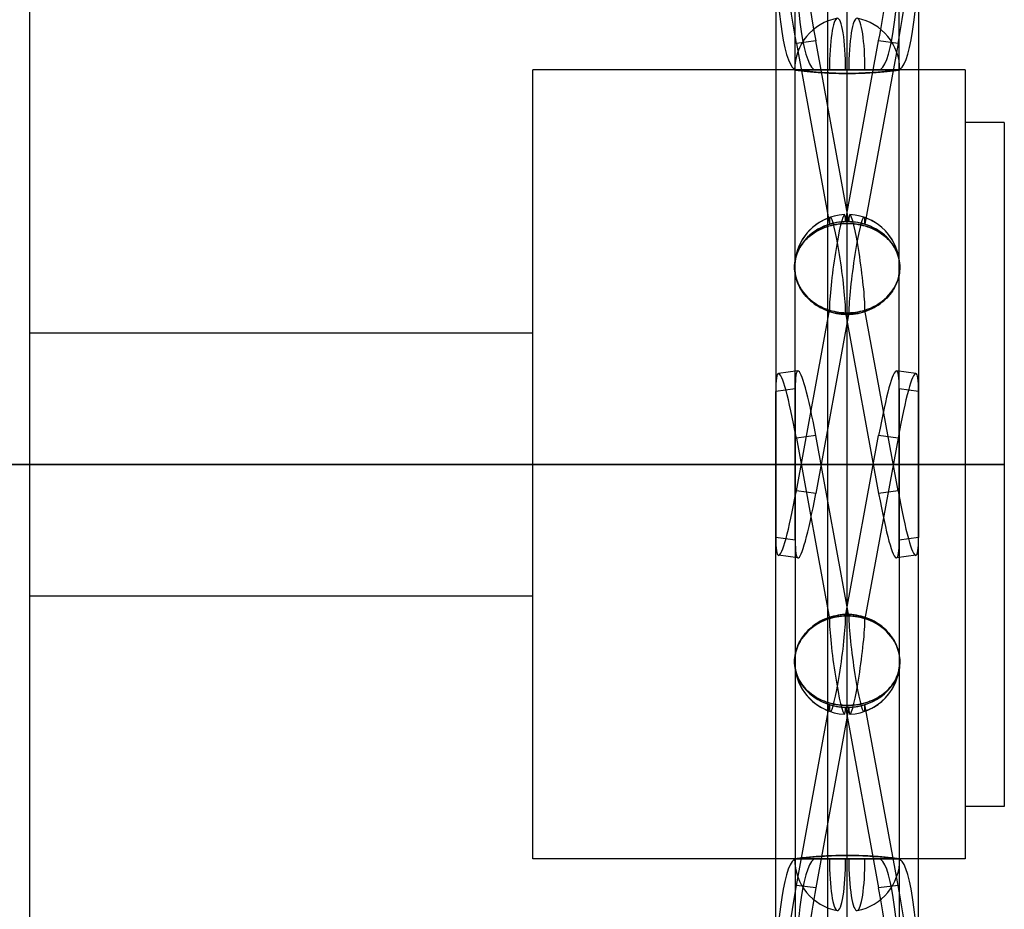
# Model space of a CAD drawing. Header units: millimetres. Extents: x -315 to 376, y -690 to 690.
# Tile 10 of 20: x -147 to 103, y -113 to 113. Entities that reach past the tile are written whole.
import ezdxf

# ---------------------------------------------------------------- set-up
doc = ezdxf.new("R2010")
doc.units = ezdxf.units.MM
doc.layers.add('MAIN-2', color=7, linetype='Continuous')

msp = doc.modelspace()

# ---------------------------------------------------------------- linework, layer by layer
at = {"layer": 'MAIN-2'}
for p, q in [((58.2, 685), (58.2, -685)), ((63.2, -685), (63.2, 685)), ((-145, 268), (-145, 0)), ((45.01, 243.06), (45.01, -18.62)), ((49.95, -19.3), (49.95, 242.38)), ((76.45, -19.3), (76.45, 242.38)), ((81.39, 243.06), (81.39, -18.62)), ((55.19, 107.9), (50.25, 107.23)), ((63.61, 61.85), (55.19, 107.9)), ((62.79, 61.85), (71.21, 107.9)), ((76.15, 107.23), (71.21, 107.9)), ((50.25, 107.23), (58.67, 61.18)), ((76.15, 107.23), (67.73, 61.18)), ((-16.8, 0), (-16.8, 100.5)), ((49.8, 100.5), (-16.8, 100.5)), ((49.81, 100.5), (49.8, 100.5)), ((49.8, 100.5), (49.81, 100.5)), ((49.8, 100.5), (76.6, 100.5)), ((76.6, 100.5), (49.8, 100.5)), ((49.85, 100.49), (49.81, 100.5)), ((49.81, 100.5), (49.86, 100.49)), ((49.92, 100.48), (49.85, 100.49)), ((49.86, 100.49), (49.93, 100.48)), ((50.01, 100.47), (49.92, 100.48)), ((49.93, 100.48), (50.03, 100.47)), ((50.14, 100.46), (50.01, 100.47)), ((50.03, 100.47), (50.17, 100.45)), ((50.29, 100.44), (50.14, 100.46)), ((50.17, 100.45), (50.33, 100.43)), ((50.25, 100.51), (58.67, 100.51)), ((50.47, 100.41), (50.29, 100.44)), ((50.33, 100.43), (50.53, 100.41)), ((50.67, 100.39), (50.47, 100.41)), ((50.53, 100.41), (50.75, 100.38)), ((50.9, 100.36), (50.67, 100.39)), ((50.75, 100.38), (51, 100.35)), ((51.15, 100.33), (50.9, 100.36)), ((51, 100.35), (51.27, 100.32)), ((51.42, 100.3), (51.15, 100.33)), ((51.27, 100.32), (51.56, 100.28)), ((51.7, 100.26), (51.42, 100.3)), ((51.56, 100.28), (51.87, 100.25)), ((62.79, 100.51), (58.67, 100.51)), ((62.79, 100.51), (71.21, 100.51)), ((76.15, 100.51), (71.21, 100.51)), ((74.53, 100.25), (74.84, 100.28)), ((74.98, 100.3), (74.7, 100.26)), ((74.84, 100.28), (75.13, 100.32)), ((75.25, 100.33), (74.98, 100.3)), ((75.13, 100.32), (75.4, 100.35)), ((75.5, 100.36), (75.25, 100.33)), ((75.4, 100.35), (75.65, 100.38)), ((75.73, 100.39), (75.5, 100.36)), ((75.65, 100.38), (75.87, 100.41)), ((75.93, 100.41), (75.73, 100.39)), ((75.87, 100.41), (76.07, 100.43)), ((76.11, 100.44), (75.93, 100.41)), ((76.07, 100.43), (76.23, 100.45)), ((76.26, 100.46), (76.11, 100.44)), ((76.23, 100.45), (76.37, 100.47)), ((76.39, 100.47), (76.26, 100.46)), ((76.37, 100.47), (76.47, 100.48)), ((76.48, 100.48), (76.39, 100.47)), ((76.47, 100.48), (76.54, 100.49)), ((76.55, 100.49), (76.48, 100.48)), ((76.54, 100.49), (76.59, 100.5)), ((76.59, 100.5), (76.55, 100.49)), ((76.6, 100.5), (76.59, 100.5)), ((76.59, 100.5), (76.6, 100.5)), ((93.2, 100.5), (76.6, 100.5)), ((93.2, 100.5), (93.2, 0)), ((52.02, 100.23), (51.7, 100.26)), ((51.87, 100.25), (52.22, 100.21)), ((52.37, 100.19), (52.02, 100.23)), ((52.22, 100.21), (52.6, 100.17)), ((52.75, 100.15), (52.37, 100.19)), ((52.6, 100.17), (53.01, 100.12)), ((53.15, 100.11), (52.75, 100.15)), ((53.01, 100.12), (53.45, 100.08)), ((53.57, 100.07), (53.15, 100.11)), ((53.45, 100.08), (53.89, 100.04)), ((53.99, 100.03), (53.57, 100.07)), ((53.89, 100.04), (54.34, 100)), ((54.42, 99.99), (53.99, 100.03)), ((54.34, 100), (54.8, 99.96)), ((54.87, 99.95), (54.42, 99.99)), ((54.8, 99.96), (55.29, 99.92)), ((55.34, 99.91), (54.87, 99.95)), ((55.29, 99.92), (55.8, 99.88)), ((55.83, 99.88), (55.34, 99.91)), ((55.8, 99.88), (56.32, 99.84)), ((56.33, 99.84), (55.83, 99.88)), ((56.32, 99.84), (56.87, 99.81)), ((56.86, 99.81), (56.33, 99.84)), ((57.4, 99.77), (56.86, 99.81)), ((56.87, 99.81), (57.44, 99.77)), ((57.95, 99.74), (57.4, 99.77)), ((57.44, 99.77), (58.02, 99.74)), ((58.52, 99.72), (57.95, 99.74)), ((58.02, 99.74), (58.61, 99.71)), ((59.1, 99.69), (58.52, 99.72)), ((58.61, 99.71), (59.22, 99.69)), ((59.68, 99.67), (59.1, 99.69)), ((59.22, 99.69), (59.83, 99.66)), ((60.27, 99.65), (59.68, 99.67)), ((59.83, 99.66), (60.44, 99.64)), ((60.86, 99.63), (60.27, 99.65)), ((60.44, 99.64), (61.06, 99.63)), ((61.45, 99.62), (60.86, 99.63)), ((61.06, 99.63), (61.68, 99.62)), ((62.04, 99.61), (61.45, 99.62)), ((61.68, 99.62), (62.29, 99.61)), ((62.62, 99.61), (62.04, 99.61)), ((62.29, 99.61), (62.9, 99.61)), ((63.2, 99.61), (62.62, 99.61)), ((62.9, 99.61), (63.5, 99.61)), ((63.78, 99.61), (63.2, 99.61)), ((63.5, 99.61), (64.11, 99.61)), ((64.36, 99.61), (63.78, 99.61)), ((64.11, 99.61), (64.72, 99.62)), ((64.95, 99.62), (64.36, 99.61)), ((64.72, 99.62), (65.34, 99.63)), ((65.54, 99.63), (64.95, 99.62)), ((65.34, 99.63), (65.96, 99.64)), ((66.13, 99.65), (65.54, 99.63)), ((65.96, 99.64), (66.57, 99.66)), ((66.72, 99.67), (66.13, 99.65)), ((66.57, 99.66), (67.18, 99.69)), ((67.3, 99.69), (66.72, 99.67)), ((67.18, 99.69), (67.79, 99.71)), ((67.88, 99.72), (67.3, 99.69)), ((67.79, 99.71), (68.38, 99.74)), ((68.45, 99.74), (67.88, 99.72)), ((68.38, 99.74), (68.96, 99.77)), ((69, 99.77), (68.45, 99.74)), ((68.96, 99.77), (69.53, 99.81)), ((69.54, 99.81), (69, 99.77)), ((69.53, 99.81), (70.08, 99.84)), ((70.07, 99.84), (69.54, 99.81)), ((70.57, 99.88), (70.07, 99.84)), ((70.08, 99.84), (70.6, 99.88)), ((71.06, 99.91), (70.57, 99.88)), ((70.6, 99.88), (71.11, 99.92)), ((71.53, 99.95), (71.06, 99.91)), ((71.11, 99.92), (71.6, 99.96)), ((71.98, 99.99), (71.53, 99.95)), ((71.6, 99.96), (72.06, 100)), ((72.41, 100.03), (71.98, 99.99)), ((72.06, 100), (72.51, 100.04)), ((72.83, 100.07), (72.41, 100.03)), ((72.51, 100.04), (72.95, 100.08)), ((73.25, 100.11), (72.83, 100.07)), ((72.95, 100.08), (73.39, 100.12)), ((73.65, 100.15), (73.25, 100.11)), ((73.39, 100.12), (73.8, 100.17)), ((74.03, 100.19), (73.65, 100.15)), ((73.8, 100.17), (74.18, 100.21)), ((74.38, 100.23), (74.03, 100.19)), ((74.18, 100.21), (74.53, 100.25)), ((74.7, 100.26), (74.38, 100.23)), ((103.2, 87.1), (93.2, 87.1)), ((103.2, 87.1), (103.2, 0)), ((57.4, 60.33), (56.86, 60.11)), ((56.87, 60.12), (57.44, 60.34)), ((57.95, 60.53), (57.4, 60.33)), ((57.44, 60.34), (58.02, 60.55)), ((58.52, 60.71), (57.95, 60.53)), ((58.02, 60.55), (58.61, 60.74)), ((59.1, 60.87), (58.52, 60.71)), ((58.61, 60.74), (59.22, 60.9)), ((59.68, 61.01), (59.1, 60.87)), ((59.22, 60.9), (59.83, 61.04)), ((60.27, 61.12), (59.68, 61.01)), ((59.83, 61.04), (60.44, 61.15)), ((60.86, 61.22), (60.27, 61.12)), ((60.44, 61.15), (61.06, 61.25)), ((61.45, 61.29), (60.86, 61.22)), ((61.06, 61.25), (61.68, 61.31)), ((62.04, 61.34), (61.45, 61.29)), ((61.68, 61.31), (62.29, 61.36)), ((62.62, 61.37), (62.04, 61.34)), ((62.29, 61.36), (62.9, 61.38)), ((63.2, 61.38), (62.62, 61.37)), ((62.9, 61.38), (63.5, 61.38)), ((63.78, 61.37), (63.2, 61.38)), ((63.5, 61.38), (64.11, 61.36)), ((64.36, 61.34), (63.78, 61.37)), ((64.11, 61.36), (64.72, 61.31)), ((64.95, 61.29), (64.36, 61.34)), ((64.72, 61.31), (65.34, 61.25)), ((65.54, 61.22), (64.95, 61.29)), ((65.34, 61.25), (65.96, 61.15)), ((66.13, 61.12), (65.54, 61.22)), ((65.96, 61.15), (66.57, 61.04)), ((66.72, 61.01), (66.13, 61.12)), ((66.57, 61.04), (67.18, 60.9)), ((67.3, 60.87), (66.72, 61.01)), ((67.18, 60.9), (67.79, 60.74)), ((67.88, 60.71), (67.3, 60.87)), ((67.79, 60.74), (68.38, 60.55)), ((68.45, 60.53), (67.88, 60.71)), ((68.38, 60.55), (68.96, 60.34)), ((69, 60.33), (68.45, 60.53)), ((68.96, 60.34), (69.53, 60.12)), ((69.54, 60.11), (69, 60.33)), ((53.15, 57.72), (52.75, 57.33)), ((53.01, 57.59), (53.45, 57.99)), ((53.57, 58.09), (53.15, 57.72)), ((53.45, 57.99), (53.89, 58.36)), ((53.99, 58.44), (53.57, 58.09)), ((53.89, 58.36), (54.34, 58.69)), ((54.42, 58.75), (53.99, 58.44)), ((54.34, 58.69), (54.8, 59.01)), ((54.87, 59.05), (54.42, 58.75)), ((54.8, 59.01), (55.29, 59.31)), ((55.34, 59.34), (54.87, 59.05)), ((55.29, 59.31), (55.8, 59.6)), ((55.83, 59.61), (55.34, 59.34)), ((55.8, 59.6), (56.32, 59.87)), ((56.33, 59.87), (55.83, 59.61)), ((56.32, 59.87), (56.87, 60.12)), ((56.86, 60.11), (56.33, 59.87)), ((69.53, 60.12), (70.08, 59.87)), ((70.07, 59.87), (69.54, 60.11)), ((70.57, 59.61), (70.07, 59.87)), ((70.08, 59.87), (70.6, 59.6)), ((71.06, 59.34), (70.57, 59.61)), ((70.6, 59.6), (71.11, 59.31)), ((71.53, 59.05), (71.06, 59.34)), ((71.11, 59.31), (71.6, 59.01)), ((71.98, 58.75), (71.53, 59.05)), ((71.6, 59.01), (72.06, 58.69)), ((72.41, 58.44), (71.98, 58.75)), ((72.06, 58.69), (72.51, 58.36)), ((72.83, 58.09), (72.41, 58.44)), ((72.51, 58.36), (72.95, 57.99)), ((73.25, 57.72), (72.83, 58.09)), ((72.95, 57.99), (73.39, 57.59)), ((73.65, 57.33), (73.25, 57.72)), ((51.15, 55.24), (50.9, 54.78)), ((51, 54.97), (51.27, 55.43)), ((51.42, 55.67), (51.15, 55.24)), ((51.27, 55.43), (51.56, 55.88)), ((51.7, 56.09), (51.42, 55.67)), ((51.56, 55.88), (51.87, 56.31)), ((52.02, 56.51), (51.7, 56.09)), ((51.87, 56.31), (52.22, 56.75)), ((52.37, 56.92), (52.02, 56.51)), ((52.22, 56.75), (52.6, 57.18)), ((52.75, 57.33), (52.37, 56.92)), ((52.6, 57.18), (53.01, 57.59)), ((73.39, 57.59), (73.8, 57.18)), ((74.03, 56.92), (73.65, 57.33)), ((73.8, 57.18), (74.18, 56.75)), ((74.38, 56.51), (74.03, 56.92)), ((74.18, 56.75), (74.53, 56.31)), ((74.7, 56.09), (74.38, 56.51)), ((74.53, 56.31), (74.84, 55.88)), ((74.98, 55.67), (74.7, 56.09)), ((74.84, 55.88), (75.13, 55.43)), ((75.25, 55.24), (74.98, 55.67)), ((75.13, 55.43), (75.4, 54.97)), ((75.5, 54.78), (75.25, 55.24)), ((50.14, 52.81), (50.01, 52.29)), ((50.03, 52.39), (50.17, 52.92)), ((50.29, 53.32), (50.14, 52.81)), ((50.17, 52.92), (50.33, 53.45)), ((50.47, 53.82), (50.29, 53.32)), ((50.33, 53.45), (50.53, 53.97)), ((50.67, 54.31), (50.47, 53.82)), ((50.53, 53.97), (50.75, 54.48)), ((50.9, 54.78), (50.67, 54.31)), ((50.75, 54.48), (51, 54.97)), ((75.4, 54.97), (75.65, 54.48)), ((75.73, 54.31), (75.5, 54.78)), ((75.65, 54.48), (75.87, 53.97)), ((75.93, 53.82), (75.73, 54.31)), ((75.87, 53.97), (76.07, 53.45)), ((76.11, 53.32), (75.93, 53.82)), ((76.07, 53.45), (76.23, 52.92)), ((76.26, 52.81), (76.11, 53.32)), ((76.23, 52.92), (76.37, 52.39)), ((76.39, 52.29), (76.26, 52.81)), ((49.8, 50.25), (49.81, 50.77)), ((49.81, 50.75), (49.8, 50.25)), ((49.81, 49.75), (49.8, 50.25)), ((49.8, 50.25), (49.81, 49.72)), ((49.81, 50.77), (49.86, 51.31)), ((49.85, 51.26), (49.81, 50.75)), ((49.92, 51.78), (49.85, 51.26)), ((49.86, 51.31), (49.93, 51.85)), ((50.01, 52.29), (49.92, 51.78)), ((49.93, 51.85), (50.03, 52.39)), ((76.37, 52.39), (76.47, 51.85)), ((76.48, 51.78), (76.39, 52.29)), ((76.47, 51.85), (76.54, 51.31)), ((76.55, 51.26), (76.48, 51.78)), ((76.54, 51.31), (76.59, 50.77)), ((76.59, 50.75), (76.55, 51.26)), ((76.59, 50.77), (76.6, 50.25)), ((76.6, 50.25), (76.59, 50.75)), ((76.6, 50.25), (76.59, 49.75)), ((76.59, 49.72), (76.6, 50.25)), ((49.85, 49.23), (49.81, 49.75)), ((49.81, 49.72), (49.86, 49.19)), ((49.92, 48.71), (49.85, 49.23)), ((49.86, 49.19), (49.93, 48.64)), ((50.01, 48.18), (49.92, 48.71)), ((49.93, 48.64), (50.03, 48.08)), ((50.14, 47.65), (50.01, 48.18)), ((50.03, 48.08), (50.17, 47.53)), ((50.29, 47.12), (50.14, 47.65)), ((76.26, 47.65), (76.11, 47.12)), ((76.23, 47.53), (76.37, 48.08)), ((76.39, 48.18), (76.26, 47.65)), ((76.37, 48.08), (76.47, 48.64)), ((76.48, 48.71), (76.39, 48.18)), ((76.47, 48.64), (76.54, 49.19)), ((76.55, 49.23), (76.48, 48.71)), ((76.54, 49.19), (76.59, 49.72)), ((76.59, 49.75), (76.55, 49.23)), ((50.17, 47.53), (50.33, 46.98)), ((50.47, 46.6), (50.29, 47.12)), ((50.33, 46.98), (50.53, 46.43)), ((50.67, 46.08), (50.47, 46.6)), ((50.53, 46.43), (50.75, 45.9)), ((50.9, 45.58), (50.67, 46.08)), ((50.75, 45.9), (51, 45.38)), ((51.15, 45.09), (50.9, 45.58)), ((51, 45.38), (51.27, 44.88)), ((75.13, 44.88), (75.4, 45.38)), ((75.5, 45.58), (75.25, 45.09)), ((75.4, 45.38), (75.65, 45.9)), ((75.73, 46.08), (75.5, 45.58)), ((75.65, 45.9), (75.87, 46.43)), ((75.93, 46.6), (75.73, 46.08)), ((75.87, 46.43), (76.07, 46.98)), ((76.11, 47.12), (75.93, 46.6)), ((76.07, 46.98), (76.23, 47.53)), ((51.42, 44.62), (51.15, 45.09)), ((51.27, 44.88), (51.56, 44.4)), ((51.7, 44.17), (51.42, 44.62)), ((51.56, 44.4), (51.87, 43.93)), ((52.02, 43.72), (51.7, 44.17)), ((51.87, 43.93), (52.22, 43.46)), ((52.37, 43.27), (52.02, 43.72)), ((52.22, 43.46), (52.6, 42.99)), ((52.75, 42.82), (52.37, 43.27)), ((52.6, 42.99), (53.01, 42.53)), ((53.15, 42.39), (52.75, 42.82)), ((73.65, 42.82), (73.25, 42.39)), ((73.39, 42.53), (73.8, 42.99)), ((74.03, 43.27), (73.65, 42.82)), ((73.8, 42.99), (74.18, 43.46)), ((74.38, 43.72), (74.03, 43.27)), ((74.18, 43.46), (74.53, 43.93)), ((74.7, 44.17), (74.38, 43.72)), ((74.53, 43.93), (74.84, 44.4)), ((74.98, 44.62), (74.7, 44.17)), ((74.84, 44.4), (75.13, 44.88)), ((75.25, 45.09), (74.98, 44.62)), ((53.01, 42.53), (53.45, 42.09)), ((53.57, 41.98), (53.15, 42.39)), ((53.45, 42.09), (53.89, 41.68)), ((53.99, 41.59), (53.57, 41.98)), ((53.89, 41.68), (54.34, 41.3)), ((54.42, 41.24), (53.99, 41.59)), ((54.34, 41.3), (54.8, 40.95)), ((54.87, 40.9), (54.42, 41.24)), ((54.8, 40.95), (55.29, 40.61)), ((55.34, 40.57), (54.87, 40.9)), ((55.29, 40.61), (55.8, 40.28)), ((55.83, 40.26), (55.34, 40.57)), ((55.8, 40.28), (56.32, 39.98)), ((56.33, 39.97), (55.83, 40.26)), ((70.57, 40.26), (70.07, 39.97)), ((70.08, 39.98), (70.6, 40.28)), ((71.06, 40.57), (70.57, 40.26)), ((70.6, 40.28), (71.11, 40.61)), ((71.53, 40.9), (71.06, 40.57)), ((71.11, 40.61), (71.6, 40.95)), ((71.98, 41.24), (71.53, 40.9)), ((71.6, 40.95), (72.06, 41.3)), ((72.41, 41.59), (71.98, 41.24)), ((72.06, 41.3), (72.51, 41.68)), ((72.83, 41.98), (72.41, 41.59)), ((72.51, 41.68), (72.95, 42.09)), ((73.25, 42.39), (72.83, 41.98)), ((72.95, 42.09), (73.39, 42.53)), ((50.25, -6.72), (58.67, 39.33)), ((63.61, 38.66), (55.19, -7.39)), ((56.32, 39.98), (56.87, 39.69)), ((56.86, 39.7), (56.33, 39.97)), ((57.4, 39.45), (56.86, 39.7)), ((56.87, 39.69), (57.44, 39.43)), ((57.95, 39.21), (57.4, 39.45)), ((57.44, 39.43), (58.02, 39.19)), ((58.52, 39.01), (57.95, 39.21)), ((58.02, 39.19), (58.61, 38.97)), ((59.1, 38.82), (58.52, 39.01)), ((58.61, 38.97), (59.22, 38.79)), ((59.68, 38.66), (59.1, 38.82)), ((59.22, 38.79), (59.83, 38.62)), ((60.27, 38.53), (59.68, 38.66)), ((59.83, 38.62), (60.44, 38.49)), ((60.86, 38.42), (60.27, 38.53)), ((60.44, 38.49), (61.06, 38.38)), ((61.45, 38.33), (60.86, 38.42)), ((61.06, 38.38), (61.68, 38.3)), ((62.04, 38.27), (61.45, 38.33)), ((61.68, 38.3), (62.29, 38.25)), ((62.62, 38.24), (62.04, 38.27)), ((62.29, 38.25), (62.9, 38.23)), ((63.2, 38.22), (62.62, 38.24)), ((62.79, 38.66), (71.21, -7.39)), ((62.9, 38.23), (63.5, 38.23)), ((63.78, 38.24), (63.2, 38.22)), ((63.5, 38.23), (64.11, 38.25)), ((64.36, 38.27), (63.78, 38.24)), ((64.11, 38.25), (64.72, 38.3)), ((64.95, 38.33), (64.36, 38.27)), ((64.72, 38.3), (65.34, 38.38)), ((65.54, 38.42), (64.95, 38.33)), ((65.34, 38.38), (65.96, 38.49)), ((66.13, 38.53), (65.54, 38.42)), ((65.96, 38.49), (66.57, 38.62)), ((66.72, 38.66), (66.13, 38.53)), ((66.57, 38.62), (67.18, 38.79)), ((67.3, 38.82), (66.72, 38.66)), ((67.18, 38.79), (67.79, 38.97)), ((67.88, 39.01), (67.3, 38.82)), ((76.15, -6.72), (67.73, 39.33)), ((67.79, 38.97), (68.38, 39.19)), ((68.45, 39.21), (67.88, 39.01)), ((68.38, 39.19), (68.96, 39.43)), ((69, 39.45), (68.45, 39.21)), ((68.96, 39.43), (69.53, 39.69)), ((69.54, 39.7), (69, 39.45)), ((69.53, 39.69), (70.08, 39.98)), ((70.07, 39.97), (69.54, 39.7)), ((-145, 33.5), (-16.8, 33.5)), ((50.64, 23.83), (45.7, 23.15)), ((80.7, 23.15), (75.76, 23.83)), ((49.95, 19.3), (45.01, 18.62)), ((45.01, -243.06), (45.01, 18.62)), ((49.95, 19.3), (49.95, -242.38)), ((76.45, 19.3), (76.45, -242.38)), ((81.39, 18.62), (76.45, 19.3)), ((81.39, -134.01), (81.39, 18.62)), ((55.19, 7.39), (50.25, 6.72)), ((50.25, 6.72), (58.67, -39.33)), ((63.61, -38.66), (55.19, 7.39)), ((62.79, -38.66), (71.21, 7.39)), ((76.15, 6.72), (67.73, -39.33)), ((76.15, 6.72), (71.21, 7.39)), ((-145, 0), (-150, 0)), ((-16.8, 0), (-145, 0)), ((-145, 0), (-145, -268)), ((93.2, 0), (-16.8, 0)), ((58.2, 0), (63.2, 0)), ((103.2, 0), (93.2, 0)), ((93.2, 0), (93.2, -100.5)), ((103.2, 0), (103.2, -87.1)), ((-150, 0), (-145, 0)), ((-145, 0), (-16.8, 0)), ((-16.8, 0), (93.2, 0)), ((-16.8, -100.5), (-16.8, 0)), ((63.2, 0), (58.2, 0)), ((93.2, 0), (103.2, 0)), ((55.19, -7.39), (50.25, -6.72)), ((76.15, -6.72), (71.21, -7.39)), ((49.95, -19.3), (45.01, -18.62)), ((81.39, -18.62), (76.45, -19.3)), ((50.64, -23.83), (45.7, -23.15)), ((80.7, -23.15), (75.76, -23.83)), ((-145, -33.5), (-16.8, -33.5)), ((55.8, -40.28), (56.32, -39.98)), ((56.33, -39.97), (55.83, -40.26)), ((56.32, -39.98), (56.87, -39.69)), ((56.86, -39.7), (56.33, -39.97)), ((57.4, -39.45), (56.86, -39.7)), ((56.87, -39.69), (57.44, -39.43)), ((57.95, -39.21), (57.4, -39.45)), ((57.44, -39.43), (58.02, -39.19)), ((58.52, -39.01), (57.95, -39.21)), ((58.02, -39.19), (58.61, -38.97)), ((59.1, -38.82), (58.52, -39.01)), ((58.61, -38.97), (59.22, -38.79)), ((59.68, -38.66), (59.1, -38.82)), ((59.22, -38.79), (59.83, -38.62)), ((60.27, -38.53), (59.68, -38.66)), ((59.83, -38.62), (60.44, -38.49)), ((60.86, -38.42), (60.27, -38.53)), ((60.44, -38.49), (61.06, -38.38)), ((61.45, -38.33), (60.86, -38.42)), ((61.06, -38.38), (61.68, -38.3)), ((62.04, -38.27), (61.45, -38.33)), ((61.68, -38.3), (62.29, -38.25)), ((62.62, -38.24), (62.04, -38.27)), ((62.29, -38.25), (62.9, -38.23)), ((63.2, -38.22), (62.62, -38.24)), ((62.9, -38.23), (63.5, -38.23)), ((63.78, -38.24), (63.2, -38.22)), ((63.5, -38.23), (64.11, -38.25)), ((64.36, -38.27), (63.78, -38.24)), ((64.11, -38.25), (64.72, -38.3)), ((64.95, -38.33), (64.36, -38.27)), ((64.72, -38.3), (65.34, -38.38)), ((65.54, -38.42), (64.95, -38.33)), ((65.34, -38.38), (65.96, -38.49)), ((66.13, -38.53), (65.54, -38.42)), ((65.96, -38.49), (66.57, -38.62)), ((66.72, -38.66), (66.13, -38.53)), ((66.57, -38.62), (67.18, -38.79)), ((67.3, -38.82), (66.72, -38.66)), ((67.18, -38.79), (67.79, -38.97)), ((67.88, -39.01), (67.3, -38.82)), ((67.79, -38.97), (68.38, -39.19)), ((68.45, -39.21), (67.88, -39.01)), ((68.38, -39.19), (68.96, -39.43)), ((69, -39.45), (68.45, -39.21)), ((68.96, -39.43), (69.53, -39.69)), ((69.54, -39.7), (69, -39.45)), ((69.53, -39.69), (70.08, -39.98)), ((70.07, -39.97), (69.54, -39.7)), ((70.57, -40.26), (70.07, -39.97)), ((70.08, -39.98), (70.6, -40.28)), ((52.6, -42.99), (53.01, -42.53)), ((53.15, -42.39), (52.75, -42.82)), ((53.01, -42.53), (53.45, -42.09)), ((53.57, -41.98), (53.15, -42.39)), ((53.45, -42.09), (53.89, -41.68)), ((53.99, -41.59), (53.57, -41.98)), ((53.89, -41.68), (54.34, -41.3)), ((54.42, -41.24), (53.99, -41.59)), ((54.34, -41.3), (54.8, -40.95)), ((54.87, -40.9), (54.42, -41.24)), ((54.8, -40.95), (55.29, -40.61)), ((55.34, -40.57), (54.87, -40.9)), ((55.29, -40.61), (55.8, -40.28)), ((55.83, -40.26), (55.34, -40.57)), ((71.06, -40.57), (70.57, -40.26)), ((70.6, -40.28), (71.11, -40.61)), ((71.53, -40.9), (71.06, -40.57)), ((71.11, -40.61), (71.6, -40.95)), ((71.98, -41.24), (71.53, -40.9)), ((71.6, -40.95), (72.06, -41.3)), ((72.41, -41.59), (71.98, -41.24)), ((72.06, -41.3), (72.51, -41.68)), ((72.83, -41.98), (72.41, -41.59)), ((72.51, -41.68), (72.95, -42.09)), ((73.25, -42.39), (72.83, -41.98)), ((72.95, -42.09), (73.39, -42.53)), ((73.65, -42.82), (73.25, -42.39)), ((73.39, -42.53), (73.8, -42.99)), ((51.15, -45.09), (50.9, -45.58)), ((51, -45.38), (51.27, -44.88)), ((51.42, -44.62), (51.15, -45.09)), ((51.27, -44.88), (51.56, -44.4)), ((51.7, -44.17), (51.42, -44.62)), ((51.56, -44.4), (51.87, -43.93)), ((52.02, -43.72), (51.7, -44.17)), ((51.87, -43.93), (52.22, -43.46)), ((52.37, -43.27), (52.02, -43.72)), ((52.22, -43.46), (52.6, -42.99)), ((52.75, -42.82), (52.37, -43.27)), ((74.03, -43.27), (73.65, -42.82)), ((73.8, -42.99), (74.18, -43.46)), ((74.38, -43.72), (74.03, -43.27)), ((74.18, -43.46), (74.53, -43.93)), ((74.7, -44.17), (74.38, -43.72)), ((74.53, -43.93), (74.84, -44.4)), ((74.98, -44.62), (74.7, -44.17)), ((74.84, -44.4), (75.13, -44.88)), ((75.25, -45.09), (74.98, -44.62)), ((75.13, -44.88), (75.4, -45.38)), ((75.5, -45.58), (75.25, -45.09)), ((50.03, -48.08), (50.17, -47.53)), ((50.29, -47.12), (50.14, -47.65)), ((50.17, -47.53), (50.33, -46.98)), ((50.47, -46.6), (50.29, -47.12)), ((50.33, -46.98), (50.53, -46.43)), ((50.67, -46.08), (50.47, -46.6)), ((50.53, -46.43), (50.75, -45.9)), ((50.9, -45.58), (50.67, -46.08)), ((50.75, -45.9), (51, -45.38)), ((75.4, -45.38), (75.65, -45.9)), ((75.73, -46.08), (75.5, -45.58)), ((75.65, -45.9), (75.87, -46.43)), ((75.93, -46.6), (75.73, -46.08)), ((75.87, -46.43), (76.07, -46.98)), ((76.11, -47.12), (75.93, -46.6)), ((76.07, -46.98), (76.23, -47.53)), ((76.26, -47.65), (76.11, -47.12)), ((76.23, -47.53), (76.37, -48.08)), ((49.8, -50.25), (49.81, -49.72)), ((49.81, -49.75), (49.8, -50.25)), ((49.81, -49.72), (49.86, -49.19)), ((49.85, -49.23), (49.81, -49.75)), ((49.92, -48.71), (49.85, -49.23)), ((49.86, -49.19), (49.93, -48.64)), ((50.01, -48.18), (49.92, -48.71)), ((49.93, -48.64), (50.03, -48.08)), ((50.14, -47.65), (50.01, -48.18)), ((76.39, -48.18), (76.26, -47.65)), ((76.37, -48.08), (76.47, -48.64)), ((76.48, -48.71), (76.39, -48.18)), ((76.47, -48.64), (76.54, -49.19)), ((76.55, -49.23), (76.48, -48.71)), ((76.54, -49.19), (76.59, -49.72)), ((76.59, -49.75), (76.55, -49.23)), ((76.59, -49.72), (76.6, -50.25)), ((76.6, -50.25), (76.59, -49.75)), ((49.81, -50.75), (49.8, -50.25)), ((49.8, -50.25), (49.81, -50.77)), ((49.85, -51.26), (49.81, -50.75)), ((49.81, -50.77), (49.86, -51.31)), ((49.92, -51.78), (49.85, -51.26)), ((49.86, -51.31), (49.93, -51.85)), ((50.01, -52.29), (49.92, -51.78)), ((49.93, -51.85), (50.03, -52.39)), ((50.14, -52.81), (50.01, -52.29)), ((50.03, -52.39), (50.17, -52.92)), ((76.23, -52.92), (76.37, -52.39)), ((76.39, -52.29), (76.26, -52.81)), ((76.37, -52.39), (76.47, -51.85)), ((76.48, -51.78), (76.39, -52.29)), ((76.47, -51.85), (76.54, -51.31)), ((76.55, -51.26), (76.48, -51.78)), ((76.54, -51.31), (76.59, -50.77)), ((76.59, -50.75), (76.55, -51.26)), ((76.6, -50.25), (76.59, -50.75)), ((76.59, -50.77), (76.6, -50.25)), ((50.29, -53.32), (50.14, -52.81)), ((50.17, -52.92), (50.33, -53.45)), ((50.47, -53.82), (50.29, -53.32)), ((50.33, -53.45), (50.53, -53.97)), ((50.67, -54.31), (50.47, -53.82)), ((50.53, -53.97), (50.75, -54.48)), ((50.9, -54.78), (50.67, -54.31)), ((50.75, -54.48), (51, -54.97)), ((51.15, -55.24), (50.9, -54.78)), ((51, -54.97), (51.27, -55.43)), ((75.13, -55.43), (75.4, -54.97)), ((75.5, -54.78), (75.25, -55.24)), ((75.4, -54.97), (75.65, -54.48)), ((75.73, -54.31), (75.5, -54.78)), ((75.65, -54.48), (75.87, -53.97)), ((75.93, -53.82), (75.73, -54.31)), ((75.87, -53.97), (76.07, -53.45)), ((76.11, -53.32), (75.93, -53.82)), ((76.07, -53.45), (76.23, -52.92)), ((76.26, -52.81), (76.11, -53.32)), ((51.42, -55.67), (51.15, -55.24)), ((51.27, -55.43), (51.56, -55.88)), ((51.7, -56.09), (51.42, -55.67)), ((51.56, -55.88), (51.87, -56.31)), ((52.02, -56.51), (51.7, -56.09)), ((51.87, -56.31), (52.22, -56.75)), ((52.37, -56.92), (52.02, -56.51)), ((52.22, -56.75), (52.6, -57.18)), ((52.75, -57.33), (52.37, -56.92)), ((52.6, -57.18), (53.01, -57.59)), ((53.15, -57.72), (52.75, -57.33)), ((53.01, -57.59), (53.45, -57.99)), ((72.95, -57.99), (73.39, -57.59)), ((73.65, -57.33), (73.25, -57.72)), ((73.39, -57.59), (73.8, -57.18)), ((74.03, -56.92), (73.65, -57.33)), ((73.8, -57.18), (74.18, -56.75)), ((74.38, -56.51), (74.03, -56.92)), ((74.18, -56.75), (74.53, -56.31)), ((74.7, -56.09), (74.38, -56.51)), ((74.53, -56.31), (74.84, -55.88)), ((74.98, -55.67), (74.7, -56.09)), ((74.84, -55.88), (75.13, -55.43)), ((75.25, -55.24), (74.98, -55.67)), ((53.57, -58.09), (53.15, -57.72)), ((53.45, -57.99), (53.89, -58.36)), ((53.99, -58.44), (53.57, -58.09)), ((53.89, -58.36), (54.34, -58.69)), ((54.42, -58.75), (53.99, -58.44)), ((54.34, -58.69), (54.8, -59.01)), ((54.87, -59.05), (54.42, -58.75)), ((54.8, -59.01), (55.29, -59.31)), ((55.34, -59.34), (54.87, -59.05)), ((55.29, -59.31), (55.8, -59.6)), ((55.83, -59.61), (55.34, -59.34)), ((55.8, -59.6), (56.32, -59.87)), ((56.33, -59.87), (55.83, -59.61)), ((56.32, -59.87), (56.87, -60.12)), ((56.86, -60.11), (56.33, -59.87)), ((57.4, -60.33), (56.86, -60.11)), ((56.87, -60.12), (57.44, -60.34)), ((68.96, -60.34), (69.53, -60.12)), ((69.54, -60.11), (69, -60.33)), ((69.53, -60.12), (70.08, -59.87)), ((70.07, -59.87), (69.54, -60.11)), ((70.57, -59.61), (70.07, -59.87)), ((70.08, -59.87), (70.6, -59.6)), ((71.06, -59.34), (70.57, -59.61)), ((70.6, -59.6), (71.11, -59.31)), ((71.53, -59.05), (71.06, -59.34)), ((71.11, -59.31), (71.6, -59.01)), ((71.98, -58.75), (71.53, -59.05)), ((71.6, -59.01), (72.06, -58.69)), ((72.41, -58.44), (71.98, -58.75)), ((72.06, -58.69), (72.51, -58.36)), ((72.83, -58.09), (72.41, -58.44)), ((72.51, -58.36), (72.95, -57.99)), ((73.25, -57.72), (72.83, -58.09)), ((50.25, -107.23), (58.67, -61.18)), ((63.61, -61.85), (55.19, -107.9)), ((57.95, -60.53), (57.4, -60.33)), ((57.44, -60.34), (58.02, -60.55)), ((58.52, -60.71), (57.95, -60.53)), ((58.02, -60.55), (58.61, -60.74)), ((59.1, -60.87), (58.52, -60.71)), ((58.61, -60.74), (59.22, -60.9)), ((59.68, -61.01), (59.1, -60.87)), ((59.22, -60.9), (59.83, -61.04)), ((60.27, -61.12), (59.68, -61.01)), ((59.83, -61.04), (60.44, -61.15)), ((60.86, -61.22), (60.27, -61.12)), ((60.44, -61.15), (61.06, -61.25)), ((61.45, -61.29), (60.86, -61.22)), ((61.06, -61.25), (61.68, -61.31)), ((62.04, -61.34), (61.45, -61.29)), ((61.68, -61.31), (62.29, -61.36)), ((62.62, -61.37), (62.04, -61.34)), ((62.29, -61.36), (62.9, -61.38)), ((63.2, -61.38), (62.62, -61.37)), ((62.79, -61.85), (71.21, -107.9)), ((62.9, -61.38), (63.5, -61.38)), ((63.78, -61.37), (63.2, -61.38)), ((63.5, -61.38), (64.11, -61.36)), ((64.36, -61.34), (63.78, -61.37)), ((64.11, -61.36), (64.72, -61.31)), ((64.95, -61.29), (64.36, -61.34)), ((64.72, -61.31), (65.34, -61.25)), ((65.54, -61.22), (64.95, -61.29)), ((65.34, -61.25), (65.96, -61.15)), ((66.13, -61.12), (65.54, -61.22)), ((65.96, -61.15), (66.57, -61.04)), ((66.72, -61.01), (66.13, -61.12)), ((66.57, -61.04), (67.18, -60.9)), ((67.3, -60.87), (66.72, -61.01)), ((67.18, -60.9), (67.79, -60.74)), ((67.88, -60.71), (67.3, -60.87)), ((76.15, -107.23), (67.73, -61.18)), ((67.79, -60.74), (68.38, -60.55)), ((68.45, -60.53), (67.88, -60.71)), ((68.38, -60.55), (68.96, -60.34)), ((69, -60.33), (68.45, -60.53)), ((103.2, -87.1), (93.2, -87.1)), ((51.7, -100.26), (51.42, -100.3)), ((51.56, -100.28), (51.87, -100.25)), ((52.02, -100.23), (51.7, -100.26)), ((51.87, -100.25), (52.22, -100.21)), ((52.37, -100.19), (52.02, -100.23)), ((52.22, -100.21), (52.6, -100.17)), ((52.75, -100.15), (52.37, -100.19)), ((52.6, -100.17), (53.01, -100.12)), ((53.15, -100.11), (52.75, -100.15)), ((53.01, -100.12), (53.45, -100.08)), ((53.57, -100.07), (53.15, -100.11)), ((53.45, -100.08), (53.89, -100.04)), ((53.99, -100.03), (53.57, -100.07)), ((53.89, -100.04), (54.34, -100)), ((54.42, -99.99), (53.99, -100.03)), ((54.34, -100), (54.8, -99.96)), ((54.87, -99.95), (54.42, -99.99)), ((54.8, -99.96), (55.29, -99.92)), ((55.34, -99.91), (54.87, -99.95)), ((55.29, -99.92), (55.8, -99.88)), ((55.83, -99.88), (55.34, -99.91)), ((55.8, -99.88), (56.32, -99.84)), ((56.33, -99.84), (55.83, -99.88)), ((56.32, -99.84), (56.87, -99.81)), ((56.86, -99.81), (56.33, -99.84)), ((57.4, -99.77), (56.86, -99.81)), ((56.87, -99.81), (57.44, -99.77)), ((57.95, -99.74), (57.4, -99.77)), ((57.44, -99.77), (58.02, -99.74)), ((58.52, -99.72), (57.95, -99.74)), ((58.02, -99.74), (58.61, -99.71)), ((59.1, -99.69), (58.52, -99.72)), ((58.61, -99.71), (59.22, -99.69)), ((59.68, -99.67), (59.1, -99.69)), ((59.22, -99.69), (59.83, -99.66)), ((60.27, -99.65), (59.68, -99.67)), ((59.83, -99.66), (60.44, -99.64)), ((60.86, -99.63), (60.27, -99.65)), ((60.44, -99.64), (61.06, -99.63)), ((61.45, -99.62), (60.86, -99.63)), ((61.06, -99.63), (61.68, -99.62)), ((62.04, -99.61), (61.45, -99.62)), ((61.68, -99.62), (62.29, -99.61)), ((62.62, -99.61), (62.04, -99.61)), ((62.29, -99.61), (62.9, -99.61)), ((63.2, -99.61), (62.62, -99.61)), ((62.9, -99.61), (63.5, -99.61)), ((63.78, -99.61), (63.2, -99.61)), ((63.5, -99.61), (64.11, -99.61)), ((64.36, -99.61), (63.78, -99.61)), ((64.11, -99.61), (64.72, -99.62)), ((64.95, -99.62), (64.36, -99.61)), ((64.72, -99.62), (65.34, -99.63)), ((65.54, -99.63), (64.95, -99.62)), ((65.34, -99.63), (65.96, -99.64)), ((66.13, -99.65), (65.54, -99.63)), ((65.96, -99.64), (66.57, -99.66)), ((66.72, -99.67), (66.13, -99.65)), ((66.57, -99.66), (67.18, -99.69)), ((67.3, -99.69), (66.72, -99.67)), ((67.18, -99.69), (67.79, -99.71)), ((67.88, -99.72), (67.3, -99.69)), ((67.79, -99.71), (68.38, -99.74)), ((68.45, -99.74), (67.88, -99.72)), ((68.38, -99.74), (68.96, -99.77)), ((69, -99.77), (68.45, -99.74)), ((68.96, -99.77), (69.53, -99.81)), ((69.54, -99.81), (69, -99.77)), ((69.53, -99.81), (70.08, -99.84)), ((70.07, -99.84), (69.54, -99.81)), ((70.57, -99.88), (70.07, -99.84)), ((70.08, -99.84), (70.6, -99.88)), ((71.06, -99.91), (70.57, -99.88)), ((70.6, -99.88), (71.11, -99.92)), ((71.53, -99.95), (71.06, -99.91)), ((71.11, -99.92), (71.6, -99.96)), ((71.98, -99.99), (71.53, -99.95)), ((71.6, -99.96), (72.06, -100)), ((72.41, -100.03), (71.98, -99.99)), ((72.06, -100), (72.51, -100.04)), ((72.83, -100.07), (72.41, -100.03)), ((72.51, -100.04), (72.95, -100.08)), ((73.25, -100.11), (72.83, -100.07)), ((72.95, -100.08), (73.39, -100.12)), ((73.65, -100.15), (73.25, -100.11)), ((73.39, -100.12), (73.8, -100.17)), ((74.03, -100.19), (73.65, -100.15)), ((73.8, -100.17), (74.18, -100.21)), ((74.38, -100.23), (74.03, -100.19)), ((74.18, -100.21), (74.53, -100.25)), ((74.7, -100.26), (74.38, -100.23)), ((74.53, -100.25), (74.84, -100.28)), ((74.98, -100.3), (74.7, -100.26)), ((49.8, -100.5), (-16.8, -100.5)), ((76.6, -100.5), (49.8, -100.5)), ((49.81, -100.5), (49.8, -100.5)), ((49.8, -100.5), (49.81, -100.5)), ((49.8, -100.5), (76.6, -100.5)), ((49.85, -100.49), (49.81, -100.5)), ((49.81, -100.5), (49.86, -100.49)), ((49.92, -100.48), (49.85, -100.49)), ((49.86, -100.49), (49.93, -100.48)), ((50.01, -100.47), (49.92, -100.48)), ((49.93, -100.48), (50.03, -100.47)), ((50.14, -100.46), (50.01, -100.47)), ((50.03, -100.47), (50.17, -100.45)), ((50.29, -100.44), (50.14, -100.46)), ((50.17, -100.45), (50.33, -100.43)), ((55.19, -100.51), (50.25, -100.51)), ((50.47, -100.41), (50.29, -100.44)), ((50.33, -100.43), (50.53, -100.41)), ((50.67, -100.39), (50.47, -100.41)), ((50.53, -100.41), (50.75, -100.38)), ((50.9, -100.36), (50.67, -100.39)), ((50.75, -100.38), (51, -100.35)), ((51.15, -100.33), (50.9, -100.36)), ((51, -100.35), (51.27, -100.32)), ((51.42, -100.3), (51.15, -100.33)), ((51.27, -100.32), (51.56, -100.28)), ((63.61, -100.51), (55.19, -100.51)), ((63.61, -100.51), (67.73, -100.51)), ((76.15, -100.51), (67.73, -100.51)), ((74.84, -100.28), (75.13, -100.32)), ((75.25, -100.33), (74.98, -100.3)), ((75.13, -100.32), (75.4, -100.35)), ((75.5, -100.36), (75.25, -100.33)), ((75.4, -100.35), (75.65, -100.38)), ((75.73, -100.39), (75.5, -100.36)), ((75.65, -100.38), (75.87, -100.41)), ((75.93, -100.41), (75.73, -100.39)), ((75.87, -100.41), (76.07, -100.43)), ((76.11, -100.44), (75.93, -100.41)), ((76.07, -100.43), (76.23, -100.45)), ((76.26, -100.46), (76.11, -100.44)), ((76.23, -100.45), (76.37, -100.47)), ((76.39, -100.47), (76.26, -100.46)), ((76.37, -100.47), (76.47, -100.48)), ((76.48, -100.48), (76.39, -100.47)), ((76.47, -100.48), (76.54, -100.49)), ((76.55, -100.49), (76.48, -100.48)), ((76.54, -100.49), (76.59, -100.5)), ((76.59, -100.5), (76.55, -100.49)), ((76.6, -100.5), (76.59, -100.5)), ((76.59, -100.5), (76.6, -100.5)), ((93.2, -100.5), (76.6, -100.5)), ((55.19, -107.9), (50.25, -107.23)), ((76.15, -107.23), (71.21, -107.9))]:
    msp.add_line(p, q, dxfattribs=at)
for centre, start, end in [((63.2, 100.5), 100.888, 180), ((63.2, 100.5), 0, 79.1119), ((63.2, 50.25), 92.9759, 180), ((63.2, 50.25), 108.5962, 180), ((63.2, 50.25), 0, 87.0241), ((63.2, 50.25), 0, 71.4038), ((63.2, -50.25), 180, 251.4038), ((63.2, -50.25), 180, 267.0241), ((63.2, -50.25), 272.9759, 0), ((63.2, -50.25), 288.5962, 0), ((63.2, -100.5), 180, 259.112), ((63.2, -100.5), 280.8881, 0)]:
    msp.add_arc(centre, 13.4, start, end, dxfattribs=at)
for centre, major_axis, ratio, start_param, end_param in [((55.19, 124.65), (4.55, -33.19), 0.078217, -2.623341, -1.052545), ((71.21, 124.65), (4.55, 33.19), 0.078217, -2.089048, -0.518251), ((50.25, 123.98), (-4.55, 33.19), 0.078217, 0.518251, 2.089048), ((76.15, 123.98), (-4.55, -33.19), 0.078217, 1.052545, 2.623341), ((50.25, 134.01), (0, 33.5), 0.156434, 1.570796, 3.141593), ((55.19, 134.01), (0, -33.5), 0.156434, -1.570796, 0), ((71.21, 134.01), (0, 33.5), 0.156434, 3.141593, 4.712389), ((76.15, 134.01), (0, -33.5), 0.156434, 0, 1.570796), ((60.73, 100.5), (0, -13.16), 0.156434, -3.118588, -1.571556), ((60.73, 100.5), (0, -13.16), 0.156434, 1.571556, 3.164597), ((65.67, 100.5), (0, 13.16), 0.156434, -0.023004, 1.570037), ((65.67, 100.5), (0, 13.16), 0.156434, -1.570037, -0.023004), ((60.73, 50.59), (-1.79, -13.04), 0.078217, -3.126363, -0.519011), ((60.73, 49.91), (1.79, -13.04), 0.078217, -3.127056, -2.624101), ((60.73, 49.91), (1.79, -13.04), 0.078217, 0.519011, 3.156129), ((60.73, 50.59), (-1.79, -13.04), 0.078217, 2.624101, 3.156823), ((65.67, 50.59), (-1.79, 13.04), 0.078217, -0.01523, 0.517492), ((65.67, 49.91), (1.79, 13.04), 0.078217, -0.014537, 2.622582), ((65.67, 50.59), (-1.79, 13.04), 0.078217, -2.622582, -0.01523), ((65.67, 49.91), (1.79, 13.04), 0.078217, -0.517492, -0.014537), ((63.2, 50.25), (-13.4, 0), 0.866025, 3.141593, 6.283185), ((63.2, 50.25), (-13.4, 0), 0.866025, -3.141593, 0), ((63.2, 50.25), (13.4, 0), 0.866025, 1.540209, 1.915543), ((63.2, 50.25), (13.4, 0), 0.866025, 1.22605, 1.601384), ((63.2, 50.25), (-13.4, 0), 0.866025, 0, 3.141593), ((63.2, 50.25), (-13.4, 0), 0.866025, 0, 3.141593), ((63.2, 50.25), (13.4, 0), 0.866025, -1.915543, -1.540209), ((63.2, 50.25), (13.4, 0), 0.866025, -1.601384, -1.22605), ((50.25, -10.03), (-4.55, 33.19), 0.078217, -0.000014, 0.518251), ((50.25, -10.03), (-4.55, 33.19), 0.078217, -1.052545, -0.000014), ((55.19, -9.36), (4.55, -33.19), 0.078217, 3.141579, 3.659844), ((55.19, -9.36), (4.55, -33.19), 0.078217, 2.089048, 3.141579), ((71.21, -9.36), (4.55, 33.19), 0.078217, 0.000014, 1.052545), ((71.21, -9.36), (4.55, 33.19), 0.078217, -0.518251, 0.000014), ((76.15, -10.03), (-4.55, -33.19), 0.078217, -3.141579, -2.089048), ((76.15, -10.03), (-4.55, -33.19), 0.078217, 2.623341, 3.141607), ((50.25, 10.03), (4.55, 33.19), 0.078217, -3.141579, -2.089048), ((55.19, 9.36), (-4.55, -33.19), 0.078217, 0.000014, 1.052545), ((71.21, 9.36), (-4.55, 33.19), 0.078217, 2.089048, 3.141579), ((76.15, 10.03), (4.55, -33.19), 0.078217, -1.052545, -0.000014), ((50.25, 10.03), (4.55, 33.19), 0.078217, 2.623341, 3.141607), ((55.19, 9.36), (-4.55, -33.19), 0.078217, -0.518251, 0.000014), ((71.21, 9.36), (-4.55, 33.19), 0.078217, 3.141579, 3.659844), ((76.15, 10.03), (4.55, -33.19), 0.078217, -0.000014, 0.518251), ((63.2, -50.25), (13.4, 0), 0.866025, 0, 3.141593), ((63.2, -50.25), (13.4, 0), 0.866025, 0, 3.141593), ((63.2, -50.26), (-13.4, 0), 0.866025, -1.601384, -1.22605), ((60.73, -50.59), (1.79, -13.04), 0.078217, -2.622582, -0.01523), ((60.73, -49.91), (-1.79, -13.04), 0.078217, -0.014537, 2.622582), ((63.2, -50.26), (-13.4, 0), 0.866025, -1.915543, -1.540209), ((65.67, -49.91), (-1.79, 13.04), 0.078217, 0.519011, 3.156129), ((65.67, -50.59), (1.79, 13.04), 0.078217, -3.126363, -0.519011), ((63.2, -50.25), (13.4, 0), 0.866025, -3.141593, 0), ((63.2, -50.25), (13.4, 0), 0.866025, 3.141593, 6.283185), ((63.2, -50.26), (-13.4, 0), 0.866025, 1.22605, 1.601384), ((60.73, -49.91), (-1.79, -13.04), 0.078217, -0.517492, -0.014537), ((60.73, -50.59), (1.79, -13.04), 0.078217, -0.01523, 0.517492), ((63.2, -50.26), (-13.4, 0), 0.866025, 1.540209, 1.915543), ((65.67, -50.59), (1.79, 13.04), 0.078217, 2.624101, 3.156823), ((65.67, -49.91), (-1.79, 13.04), 0.078217, -3.127056, -2.624101), ((50.25, -134.01), (0, 33.5), 0.156434, 0, 1.570796), ((55.19, -134.01), (0, -33.5), 0.156434, 3.141593, 4.712389), ((60.73, -100.5), (0, -13.16), 0.156434, -1.570037, -0.023004), ((60.73, -100.5), (0, -13.16), 0.156434, -0.023004, 1.570037), ((65.67, -100.5), (0, 13.16), 0.156434, 1.571556, 3.164597), ((65.67, -100.5), (0, 13.16), 0.156434, -3.118588, -1.571556), ((71.21, -134.01), (0, 33.5), 0.156434, -1.570796, 0), ((76.15, -134.01), (0, -33.5), 0.156434, 1.570796, 3.141593), ((50.25, -123.98), (4.55, 33.19), 0.078217, 1.052545, 2.623341), ((76.15, -123.98), (4.55, -33.19), 0.078217, 0.518251, 2.089048), ((55.19, -124.65), (-4.55, -33.19), 0.078217, -2.089048, -0.518251), ((71.21, -124.65), (-4.55, 33.19), 0.078217, -2.623341, -1.052545)]:
    msp.add_ellipse(centre, major_axis=major_axis, ratio=ratio, start_param=start_param, end_param=end_param, dxfattribs=at)

doc.saveas('drawing.dxf')
